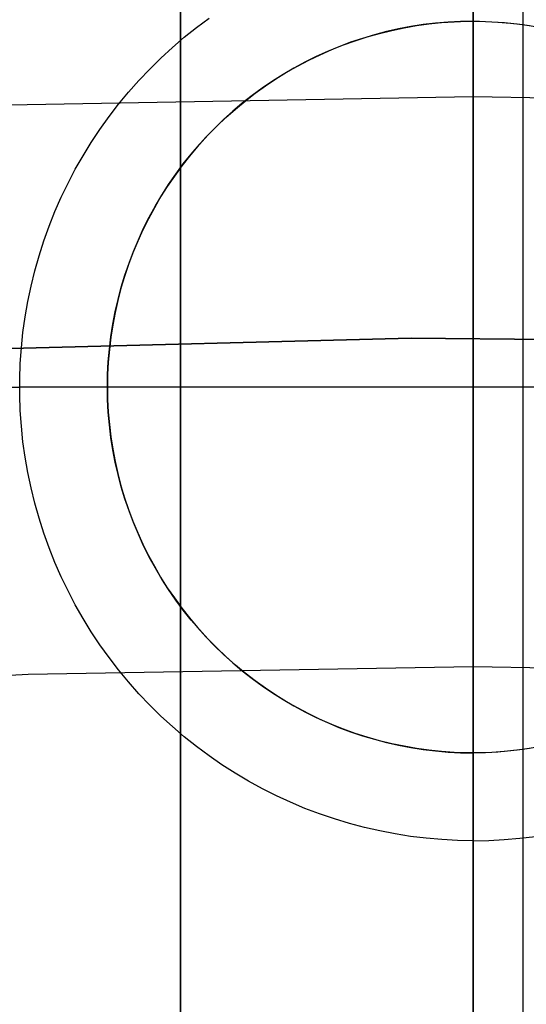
# Model space of a CAD drawing. Header units: millimetres. Extents: x 8929 to 10091, y -2708 to -1691.
# Tile 156 of 196: x 9508.43 to 9510.16, y -2015.22 to -2011.86. Entities that reach past the tile are written whole.
import ezdxf

# ---------------------------------------------------------------- set-up
doc = ezdxf.new("R2010")
doc.units = ezdxf.units.MM
for name, color, linetype in [('1', 7, 'Continuous'), ('COLOR EXT', 7, 'Continuous'), ('luz', 7, 'Continuous')]:
    doc.layers.add(name, color=color, linetype=linetype)

msp = doc.modelspace()

# ---------------------------------------------------------------- linework, layer by layer
at = {"layer": '1', "color": 7, "true_color": 0xffffff}
for p, q in [((9510.1469, -2133.9261, 71.7042), (9510.1469, -1982.3154, 71.7042)), ((9510.1469, -2038.1211, 44.6532), (9510.1469, -1990.1207, 44.6532))]:
    msp.add_line(p, q, dxfattribs=at)
at = {"layer": '1', "color": 7, "true_color": 0xf4f4f4}
for p, q in [((9508.2111, -2012.9845, 206.5665), (9509.7641, -2012.9447, 206.5665)), ((9509.7641, -2012.9447, 208.3851), (9508.2111, -2012.9845, 208.3851)), ((9508.2111, -2012.9845, 207.4758), (9509.7641, -2012.9447, 207.4758)), ((9509.7641, -2012.9447, 206.5665), (9511.3175, -2012.9585, 206.5665)), ((9511.3175, -2012.9585, 208.3851), (9509.7641, -2012.9447, 208.3851)), ((9509.7641, -2012.9447, 207.4758), (9511.3175, -2012.9585, 207.4758))]:
    msp.add_line(p, q, dxfattribs=at)
at = {"layer": 'COLOR EXT', "color": 30, "true_color": 0xff8d00}
for p, q in [((9508.976, -2023.126, 21.6035), (9508.976, -1985.1276, 21.6035)), ((9508.976, -1985.1276, 25.6035), (9508.976, -2023.126, 25.6035)), ((9508.976, -2023.126, 23.6035), (9508.976, -1985.1276, 23.6035)), ((9509.976, -2023.1117, 25.6035), (9509.976, -1985.1207, 25.6035)), ((9509.976, -2011.5617, 6.5035), (9509.976, -2011.8617, 6.8035)), ((9509.0307, -2011.8834, 6.5035), (9509.0736, -2011.8515, 6.5035)), ((9509.8058, -2011.8733, 6.8035), (9509.7636, -2011.8799, 6.8035)), ((9509.7826, -2011.8767, 12.5035), (9509.8253, -2011.8708, 12.5035)), ((9509.7826, -2011.8767, 9.6535), (9509.8253, -2011.8708, 9.6535)), ((9509.8482, -2011.8682, 6.8035), (9509.8058, -2011.8733, 6.8035)), ((9509.8253, -2011.8708, 12.5035), (9509.8683, -2011.8663, 12.5035)), ((9509.8253, -2011.8708, 9.6535), (9509.8683, -2011.8663, 9.6535)), ((9509.8907, -2011.8646, 6.8035), (9509.8482, -2011.8682, 6.8035)), ((9509.8683, -2011.8663, 12.5035), (9509.9113, -2011.8634, 12.5035)), ((9509.8683, -2011.8663, 9.6535), (9509.9113, -2011.8634, 9.6535)), ((9509.9333, -2011.8624, 6.8035), (9509.8907, -2011.8646, 6.8035)), ((9509.9113, -2011.8634, 12.5035), (9509.9544, -2011.8619, 12.5035)), ((9509.9113, -2011.8634, 9.6535), (9509.9544, -2011.8619, 9.6535)), ((9509.976, -2011.8617, 6.8035), (9509.9333, -2011.8624, 6.8035)), ((9509.9544, -2011.8619, 12.5035), (9509.9976, -2011.8619, 12.5035)), ((9509.9544, -2011.8619, 9.6535), (9509.9976, -2011.8619, 9.6535)), ((9509.976, -2011.8617, 6.8035), (9510.0187, -2011.8624, 6.8035)), ((9509.976, -2011.8617, 12.5035), (9509.976, -2011.8617, 6.8035)), ((9509.976, -2014.3617, 12.5035), (9509.976, -2011.8617, 12.5035)), ((9509.9976, -2011.8619, 12.5035), (9510.0407, -2011.8634, 12.5035)), ((9509.9976, -2011.8619, 9.6535), (9510.0407, -2011.8634, 9.6535)), ((9510.0187, -2011.8624, 6.8035), (9510.0613, -2011.8646, 6.8035)), ((9510.0407, -2011.8634, 12.5035), (9510.0838, -2011.8663, 12.5035)), ((9510.0407, -2011.8634, 9.6535), (9510.0838, -2011.8663, 9.6535)), ((9510.0613, -2011.8646, 6.8035), (9510.1038, -2011.8682, 6.8035)), ((9510.0838, -2011.8663, 12.5035), (9510.1267, -2011.8708, 12.5035)), ((9510.0838, -2011.8663, 9.6535), (9510.1267, -2011.8708, 9.6535)), ((9510.1038, -2011.8682, 6.8035), (9510.1462, -2011.8733, 6.8035)), ((9510.1267, -2011.8708, 12.5035), (9510.1694, -2011.8767, 12.5035)), ((9510.1267, -2011.8708, 9.6535), (9510.1694, -2011.8767, 9.6535)), ((9510.1462, -2011.8733, 6.8035), (9510.1884, -2011.8799, 6.8035)), ((9508.9888, -2011.9167, 6.5035), (9509.0307, -2011.8834, 6.5035)), ((9509.6388, -2011.908, 6.8035), (9509.5979, -2011.9203, 6.8035)), ((9509.6144, -2011.9151, 12.5035), (9509.656, -2011.9034, 12.5035)), ((9509.6144, -2011.9151, 9.6535), (9509.656, -2011.9034, 9.6535)), ((9509.68, -2011.8972, 6.8035), (9509.6388, -2011.908, 6.8035)), ((9509.656, -2011.9034, 12.5035), (9509.6979, -2011.893, 12.5035)), ((9509.656, -2011.9034, 9.6535), (9509.6979, -2011.893, 9.6535)), ((9509.7217, -2011.8878, 6.8035), (9509.68, -2011.8972, 6.8035)), ((9509.6979, -2011.893, 12.5035), (9509.7401, -2011.8842, 12.5035)), ((9509.6979, -2011.893, 9.6535), (9509.7401, -2011.8842, 9.6535)), ((9509.7636, -2011.8799, 6.8035), (9509.7217, -2011.8878, 6.8035)), ((9509.7401, -2011.8842, 12.5035), (9509.7826, -2011.8767, 12.5035)), ((9509.7401, -2011.8842, 9.6535), (9509.7826, -2011.8767, 9.6535)), ((9508.9482, -2011.9515, 6.5035), (9508.9888, -2011.9167, 6.5035)), ((9509.4927, -2011.9589, 12.5035), (9509.5327, -2011.9429, 12.5035)), ((9509.4927, -2011.9589, 9.6535), (9509.5327, -2011.9429, 9.6535)), ((9509.5574, -2011.9339, 6.8035), (9509.5174, -2011.9488, 6.8035)), ((9509.5327, -2011.9429, 12.5035), (9509.5734, -2011.9283, 12.5035)), ((9509.5327, -2011.9429, 9.6535), (9509.5734, -2011.9283, 9.6535)), ((9509.5979, -2011.9203, 6.8035), (9509.5574, -2011.9339, 6.8035)), ((9509.5734, -2011.9283, 12.5035), (9509.6144, -2011.9151, 12.5035)), ((9509.5734, -2011.9283, 9.6535), (9509.6144, -2011.9151, 9.6535)), ((9508.9087, -2011.9877, 6.5035), (9508.9482, -2011.9515, 6.5035)), ((9509.4143, -2011.995, 12.5035), (9509.4532, -2011.9763, 12.5035)), ((9509.4143, -2011.995, 9.6535), (9509.4532, -2011.9763, 9.6535)), ((9509.478, -2011.9652, 6.8035), (9509.4392, -2011.9829, 6.8035)), ((9509.4532, -2011.9763, 12.5035), (9509.4927, -2011.9589, 12.5035)), ((9509.4532, -2011.9763, 9.6535), (9509.4927, -2011.9589, 9.6535)), ((9509.5174, -2011.9488, 6.8035), (9509.478, -2011.9652, 6.8035)), ((9508.8706, -2012.0252, 6.5035), (9508.9087, -2011.9877, 6.5035)), ((9509.4009, -2012.0018, 6.8035), (9509.3634, -2012.0221, 6.8035)), ((9509.3761, -2012.0151, 12.5035), (9509.4143, -2011.995, 12.5035)), ((9509.3761, -2012.0151, 9.6535), (9509.4143, -2011.995, 9.6535)), ((9509.4392, -2011.9829, 6.8035), (9509.4009, -2012.0018, 6.8035)), ((9508.8337, -2012.064, 6.5035), (9508.8706, -2012.0252, 6.5035)), ((9509.3265, -2012.0437, 6.8035), (9509.2904, -2012.0665, 6.8035)), ((9509.3019, -2012.0591, 12.5035), (9509.3386, -2012.0364, 12.5035)), ((9509.3019, -2012.0591, 9.6535), (9509.3386, -2012.0364, 9.6535)), ((9509.3634, -2012.0221, 6.8035), (9509.3265, -2012.0437, 6.8035)), ((9509.3386, -2012.0364, 12.5035), (9509.3761, -2012.0151, 12.5035)), ((9509.3386, -2012.0364, 9.6535), (9509.3761, -2012.0151, 9.6535)), ((9508.7982, -2012.104, 6.5035), (9508.8337, -2012.064, 6.5035)), ((9509.2904, -2012.0665, 6.8035), (9509.2552, -2012.0905, 6.8035)), ((9509.2659, -2012.083, 12.5035), (9509.3019, -2012.0591, 12.5035)), ((9509.2659, -2012.083, 9.6535), (9509.3019, -2012.0591, 9.6535)), ((9508.7642, -2012.1453, 6.5035), (9508.7982, -2012.104, 6.5035)), ((9509.1966, -2012.1344, 12.5035), (9509.2308, -2012.1081, 12.5035)), ((9509.1966, -2012.1344, 9.6535), (9509.2308, -2012.1081, 9.6535)), ((9509.2552, -2012.0905, 6.8035), (9509.2207, -2012.1157, 6.8035)), ((9509.2308, -2012.1081, 12.5035), (9509.2659, -2012.083, 12.5035)), ((9509.2308, -2012.1081, 9.6535), (9509.2659, -2012.083, 9.6535)), ((9509.1871, -2012.1421, 6.8035), (9509.1545, -2012.1696, 6.8035)), ((9509.1634, -2012.1619, 12.5035), (9509.1966, -2012.1344, 12.5035)), ((9509.1634, -2012.1619, 9.6535), (9509.1966, -2012.1344, 9.6535)), ((9509.2207, -2012.1157, 6.8035), (9509.1871, -2012.1421, 6.8035)), ((9508.7315, -2012.1877, 6.5035), (9508.7642, -2012.1453, 6.5035)), ((9509.1545, -2012.1696, 6.8035), (9509.1228, -2012.1981, 6.8035)), ((9509.1311, -2012.1905, 12.5035), (9509.1634, -2012.1619, 12.5035)), ((9509.1311, -2012.1905, 9.6535), (9509.1634, -2012.1619, 9.6535)), ((9508.7004, -2012.2312, 6.5035), (9508.7315, -2012.1877, 6.5035)), ((9509.1228, -2012.1981, 6.8035), (9509.0921, -2012.2278, 6.8035)), ((9509.0998, -2012.2202, 12.5035), (9509.1311, -2012.1905, 12.5035)), ((9509.0998, -2012.2202, 9.6535), (9509.1311, -2012.1905, 9.6535)), ((9508.6707, -2012.2757, 6.5035), (9508.7004, -2012.2312, 6.5035)), ((9509.0921, -2012.2278, 6.8035), (9509.0625, -2012.2585, 6.8035)), ((9509.0695, -2012.251, 12.5035), (9509.0998, -2012.2202, 12.5035)), ((9509.0695, -2012.251, 9.6535), (9509.0998, -2012.2202, 9.6535)), ((9508.6427, -2012.3213, 6.5035), (9508.6707, -2012.2757, 6.5035)), ((9509.0625, -2012.2585, 6.8035), (9509.0339, -2012.2902, 6.8035)), ((9509.0404, -2012.2828, 12.5035), (9509.0695, -2012.251, 12.5035)), ((9509.0404, -2012.2828, 9.6535), (9509.0695, -2012.251, 9.6535)), ((9509.0339, -2012.2902, 6.8035), (9509.0064, -2012.3228, 6.8035)), ((9509.0123, -2012.3156, 12.5035), (9509.0404, -2012.2828, 12.5035)), ((9509.0123, -2012.3156, 9.6535), (9509.0404, -2012.2828, 9.6535)), ((9508.6162, -2012.3678, 6.5035), (9508.6427, -2012.3213, 6.5035)), ((9509.0064, -2012.3228, 6.8035), (9508.98, -2012.3564, 6.8035)), ((9508.9854, -2012.3493, 12.5035), (9509.0123, -2012.3156, 12.5035)), ((9508.9854, -2012.3493, 9.6535), (9509.0123, -2012.3156, 9.6535)), ((9508.5913, -2012.4152, 6.5035), (9508.6162, -2012.3678, 6.5035)), ((9508.98, -2012.3564, 6.8035), (9508.9548, -2012.3908, 6.8035)), ((9508.9597, -2012.384, 12.5035), (9508.9854, -2012.3493, 12.5035)), ((9508.9597, -2012.384, 9.6535), (9508.9854, -2012.3493, 9.6535)), ((9508.9548, -2012.3908, 6.8035), (9508.9308, -2012.4261, 6.8035)), ((9508.9352, -2012.4195, 12.5035), (9508.9597, -2012.384, 12.5035)), ((9508.9352, -2012.4195, 9.6535), (9508.9597, -2012.384, 9.6535)), ((9508.5681, -2012.4634, 6.5035), (9508.5913, -2012.4152, 6.5035)), ((9508.9308, -2012.4261, 6.8035), (9508.908, -2012.4622, 6.8035)), ((9508.9119, -2012.4558, 12.5035), (9508.9352, -2012.4195, 12.5035)), ((9508.9119, -2012.4558, 9.6535), (9508.9352, -2012.4195, 9.6535)), ((9508.5466, -2012.5124, 6.5035), (9508.5681, -2012.4634, 6.5035)), ((9508.908, -2012.4622, 6.8035), (9508.8864, -2012.4991, 6.8035)), ((9508.8899, -2012.4929, 12.5035), (9508.9119, -2012.4558, 12.5035)), ((9508.8899, -2012.4929, 9.6535), (9508.9119, -2012.4558, 9.6535)), ((9508.5267, -2012.5621, 6.5035), (9508.5466, -2012.5124, 6.5035)), ((9508.8864, -2012.4991, 6.8035), (9508.8661, -2012.5366, 6.8035)), ((9508.8692, -2012.5308, 12.5035), (9508.8899, -2012.4929, 12.5035)), ((9508.8692, -2012.5308, 9.6535), (9508.8899, -2012.4929, 9.6535)), ((9508.8661, -2012.5366, 6.8035), (9508.8472, -2012.5748, 6.8035)), ((9508.8498, -2012.5693, 12.5035), (9508.8692, -2012.5308, 12.5035)), ((9508.8498, -2012.5693, 9.6535), (9508.8692, -2012.5308, 9.6535)), ((9508.5086, -2012.6124, 6.5035), (9508.5267, -2012.5621, 6.5035)), ((9508.8472, -2012.5748, 6.8035), (9508.8295, -2012.6137, 6.8035)), ((9508.8317, -2012.6085, 12.5035), (9508.8498, -2012.5693, 12.5035)), ((9508.8317, -2012.6085, 9.6535), (9508.8498, -2012.5693, 9.6535)), ((9508.4923, -2012.6634, 6.5035), (9508.5086, -2012.6124, 6.5035)), ((9508.8295, -2012.6137, 6.8035), (9508.8132, -2012.6531, 6.8035)), ((9508.8151, -2012.6483, 12.5035), (9508.8317, -2012.6085, 12.5035)), ((9508.8151, -2012.6483, 9.6535), (9508.8317, -2012.6085, 9.6535)), ((9508.7998, -2012.6887, 12.5035), (9508.8151, -2012.6483, 12.5035)), ((9508.7998, -2012.6887, 9.6535), (9508.8151, -2012.6483, 9.6535)), ((9508.4777, -2012.7148, 6.5035), (9508.4923, -2012.6634, 6.5035)), ((9508.8132, -2012.6531, 6.8035), (9508.7982, -2012.6931, 6.8035)), ((9508.4649, -2012.7668, 6.5035), (9508.4777, -2012.7148, 6.5035)), ((9508.7982, -2012.6931, 6.8035), (9508.7846, -2012.7336, 6.8035)), ((9508.7859, -2012.7295, 12.5035), (9508.7998, -2012.6887, 12.5035)), ((9508.7859, -2012.7295, 9.6535), (9508.7998, -2012.6887, 9.6535)), ((9508.7846, -2012.7336, 6.8035), (9508.7724, -2012.7744, 6.8035)), ((9508.7734, -2012.7708, 12.5035), (9508.7859, -2012.7295, 12.5035)), ((9508.7734, -2012.7708, 9.6535), (9508.7859, -2012.7295, 9.6535)), ((9508.4539, -2012.8192, 6.5035), (9508.4649, -2012.7668, 6.5035)), ((9508.7724, -2012.7744, 6.8035), (9508.7615, -2012.8157, 6.8035)), ((9508.7623, -2012.8125, 12.5035), (9508.7734, -2012.7708, 12.5035)), ((9508.7623, -2012.8125, 9.6535), (9508.7734, -2012.7708, 9.6535)), ((9508.7615, -2012.8157, 6.8035), (9508.7522, -2012.8574, 6.8035)), ((9508.7527, -2012.8546, 12.5035), (9508.7623, -2012.8125, 12.5035)), ((9508.7527, -2012.8546, 9.6535), (9508.7623, -2012.8125, 9.6535)), ((9508.4447, -2012.8719, 6.5035), (9508.4539, -2012.8192, 6.5035)), ((9508.4373, -2012.9249, 6.5035), (9508.4447, -2012.8719, 6.5035)), ((9508.7522, -2012.8574, 6.8035), (9508.7442, -2012.8993, 6.8035)), ((9508.7446, -2012.897, 12.5035), (9508.7527, -2012.8546, 12.5035)), ((9508.7446, -2012.897, 9.6535), (9508.7527, -2012.8546, 9.6535)), ((9508.7442, -2012.8993, 6.8035), (9508.7376, -2012.9415, 6.8035)), ((9508.7379, -2012.9396, 12.5035), (9508.7446, -2012.897, 12.5035)), ((9508.7379, -2012.9396, 9.6535), (9508.7446, -2012.897, 9.6535)), ((9508.4318, -2012.9781, 6.5035), (9508.4373, -2012.9249, 6.5035)), ((9508.7376, -2012.9415, 6.8035), (9508.7326, -2012.9839, 6.8035)), ((9508.7327, -2012.9825, 12.5035), (9508.7379, -2012.9396, 12.5035)), ((9508.7327, -2012.9825, 9.6535), (9508.7379, -2012.9396, 9.6535)), ((9508.4281, -2013.0315, 6.5035), (9508.4318, -2012.9781, 6.5035)), ((9508.7326, -2012.9839, 6.8035), (9508.7289, -2013.0264, 6.8035)), ((9508.729, -2013.0255, 12.5035), (9508.7327, -2012.9825, 12.5035)), ((9508.729, -2013.0255, 9.6535), (9508.7327, -2012.9825, 9.6535)), ((9508.4262, -2013.0849, 6.5035), (9508.4281, -2013.0315, 6.5035)), ((9508.7289, -2013.0264, 6.8035), (9508.7267, -2013.069, 6.8035)), ((9508.7268, -2013.0685, 12.5035), (9508.729, -2013.0255, 12.5035)), ((9508.7268, -2013.0685, 9.6535), (9508.729, -2013.0255, 9.6535)), ((9508.4262, -2013.1384, 6.5035), (9508.4262, -2013.0849, 6.5035)), ((9508.726, -2013.1117, 12.5035), (9508.7268, -2013.0685, 12.5035)), ((9508.726, -2013.1117, 9.6535), (9508.7268, -2013.0685, 9.6535)), ((9508.7267, -2013.069, 6.8035), (9508.726, -2013.1117, 6.8035)), ((9506.976, -2013.1117, 6.5035), (9508.426, -2013.1117, 6.5035)), ((9508.726, -2013.1117, 6.8035), (9508.426, -2013.1117, 6.5035)), ((9508.7268, -2013.1548, 12.5035), (9508.726, -2013.1117, 12.5035)), ((9508.726, -2013.1117, 6.8035), (9508.7267, -2013.1544, 6.8035)), ((9508.726, -2013.1117, 12.5035), (9508.726, -2013.1117, 6.8035)), ((9508.7268, -2013.1548, 9.6535), (9508.726, -2013.1117, 9.6535)), ((9511.226, -2013.1117, 12.5035), (9508.726, -2013.1117, 12.5035)), ((9508.4281, -2013.1919, 6.5035), (9508.4262, -2013.1384, 6.5035)), ((9508.7267, -2013.1544, 6.8035), (9508.7289, -2013.197, 6.8035)), ((9508.729, -2013.1979, 12.5035), (9508.7268, -2013.1548, 12.5035)), ((9508.729, -2013.1979, 9.6535), (9508.7268, -2013.1548, 9.6535)), ((9508.4318, -2013.2453, 6.5035), (9508.4281, -2013.1919, 6.5035)), ((9508.7289, -2013.197, 6.8035), (9508.7326, -2013.2395, 6.8035)), ((9508.7327, -2013.2409, 12.5035), (9508.729, -2013.1979, 12.5035)), ((9508.7327, -2013.2409, 9.6535), (9508.729, -2013.1979, 9.6535)), ((9508.4373, -2013.2985, 6.5035), (9508.4318, -2013.2453, 6.5035)), ((9508.7326, -2013.2395, 6.8035), (9508.7376, -2013.2819, 6.8035)), ((9508.7379, -2013.2838, 12.5035), (9508.7327, -2013.2409, 12.5035)), ((9508.7379, -2013.2838, 9.6535), (9508.7327, -2013.2409, 9.6535)), ((9508.7376, -2013.2819, 6.8035), (9508.7442, -2013.3241, 6.8035)), ((9508.7446, -2013.3264, 12.5035), (9508.7379, -2013.2838, 12.5035)), ((9508.7446, -2013.3264, 9.6535), (9508.7379, -2013.2838, 9.6535)), ((9508.4447, -2013.3515, 6.5035), (9508.4373, -2013.2985, 6.5035)), ((9508.4539, -2013.4042, 6.5035), (9508.4447, -2013.3515, 6.5035)), ((9508.7442, -2013.3241, 6.8035), (9508.7522, -2013.366, 6.8035)), ((9508.7527, -2013.3688, 12.5035), (9508.7446, -2013.3264, 12.5035)), ((9508.7527, -2013.3688, 9.6535), (9508.7446, -2013.3264, 9.6535)), ((9508.7522, -2013.366, 6.8035), (9508.7615, -2013.4076, 6.8035)), ((9508.7623, -2013.4108, 12.5035), (9508.7527, -2013.3688, 12.5035)), ((9508.7623, -2013.4108, 9.6535), (9508.7527, -2013.3688, 9.6535)), ((9508.4649, -2013.4566, 6.5035), (9508.4539, -2013.4042, 6.5035)), ((9508.7615, -2013.4076, 6.8035), (9508.7724, -2013.4489, 6.8035)), ((9508.7734, -2013.4526, 12.5035), (9508.7623, -2013.4108, 12.5035)), ((9508.7734, -2013.4526, 9.6535), (9508.7623, -2013.4108, 9.6535)), ((9508.4777, -2013.5086, 6.5035), (9508.4649, -2013.4566, 6.5035)), ((9508.7724, -2013.4489, 6.8035), (9508.7846, -2013.4898, 6.8035)), ((9508.7859, -2013.4939, 12.5035), (9508.7734, -2013.4526, 12.5035)), ((9508.7859, -2013.4939, 9.6535), (9508.7734, -2013.4526, 9.6535)), ((9508.7846, -2013.4898, 6.8035), (9508.7982, -2013.5303, 6.8035)), ((9508.4923, -2013.56, 6.5035), (9508.4777, -2013.5086, 6.5035)), ((9508.7998, -2013.5347, 12.5035), (9508.7859, -2013.4939, 12.5035)), ((9508.7998, -2013.5347, 9.6535), (9508.7859, -2013.4939, 9.6535)), ((9508.7982, -2013.5303, 6.8035), (9508.8132, -2013.5703, 6.8035)), ((9508.8151, -2013.5751, 12.5035), (9508.7998, -2013.5347, 12.5035)), ((9508.8151, -2013.5751, 9.6535), (9508.7998, -2013.5347, 9.6535)), ((9508.5086, -2013.611, 6.5035), (9508.4923, -2013.56, 6.5035)), ((9508.8132, -2013.5703, 6.8035), (9508.8295, -2013.6097, 6.8035)), ((9508.8317, -2013.6149, 12.5035), (9508.8151, -2013.5751, 12.5035)), ((9508.8317, -2013.6149, 9.6535), (9508.8151, -2013.5751, 9.6535)), ((9508.5267, -2013.6613, 6.5035), (9508.5086, -2013.611, 6.5035)), ((9508.8295, -2013.6097, 6.8035), (9508.8472, -2013.6485, 6.8035)), ((9508.8498, -2013.654, 12.5035), (9508.8317, -2013.6149, 12.5035)), ((9508.8498, -2013.654, 9.6535), (9508.8317, -2013.6149, 9.6535)), ((9508.8472, -2013.6485, 6.8035), (9508.8661, -2013.6868, 6.8035)), ((9508.8692, -2013.6926, 12.5035), (9508.8498, -2013.654, 12.5035)), ((9508.8692, -2013.6926, 9.6535), (9508.8498, -2013.654, 9.6535)), ((9508.5466, -2013.711, 6.5035), (9508.5267, -2013.6613, 6.5035)), ((9508.8661, -2013.6868, 6.8035), (9508.8864, -2013.7243, 6.8035)), ((9508.8899, -2013.7305, 12.5035), (9508.8692, -2013.6926, 12.5035)), ((9508.8899, -2013.7305, 9.6535), (9508.8692, -2013.6926, 9.6535)), ((9508.5681, -2013.76, 6.5035), (9508.5466, -2013.711, 6.5035)), ((9508.8864, -2013.7243, 6.8035), (9508.908, -2013.7612, 6.8035)), ((9508.9119, -2013.7676, 12.5035), (9508.8899, -2013.7305, 12.5035)), ((9508.9119, -2013.7676, 9.6535), (9508.8899, -2013.7305, 9.6535)), ((9508.5913, -2013.8082, 6.5035), (9508.5681, -2013.76, 6.5035)), ((9508.908, -2013.7612, 6.8035), (9508.9308, -2013.7973, 6.8035)), ((9508.9352, -2013.8039, 12.5035), (9508.9119, -2013.7676, 12.5035)), ((9508.9352, -2013.8039, 9.6535), (9508.9119, -2013.7676, 9.6535)), ((9508.6162, -2013.8556, 6.5035), (9508.5913, -2013.8082, 6.5035)), ((9508.9308, -2013.7973, 6.8035), (9508.9548, -2013.8325, 6.8035)), ((9508.9597, -2013.8394, 12.5035), (9508.9352, -2013.8039, 12.5035)), ((9508.9597, -2013.8394, 9.6535), (9508.9352, -2013.8039, 9.6535)), ((9508.6427, -2013.9021, 6.5035), (9508.6162, -2013.8556, 6.5035)), ((9508.9548, -2013.8325, 6.8035), (9508.98, -2013.867, 6.8035)), ((9508.9854, -2013.8741, 12.5035), (9508.9597, -2013.8394, 12.5035)), ((9508.9854, -2013.8741, 9.6535), (9508.9597, -2013.8394, 9.6535)), ((9508.98, -2013.867, 6.8035), (9509.0064, -2013.9006, 6.8035)), ((9509.0123, -2013.9078, 12.5035), (9508.9854, -2013.8741, 12.5035)), ((9509.0123, -2013.9078, 9.6535), (9508.9854, -2013.8741, 9.6535)), ((9508.6707, -2013.9476, 6.5035), (9508.6427, -2013.9021, 6.5035)), ((9509.0064, -2013.9006, 6.8035), (9509.0339, -2013.9332, 6.8035)), ((9509.0404, -2013.9406, 12.5035), (9509.0123, -2013.9078, 12.5035)), ((9509.0404, -2013.9406, 9.6535), (9509.0123, -2013.9078, 9.6535)), ((9508.7004, -2013.9922, 6.5035), (9508.6707, -2013.9476, 6.5035)), ((9509.0339, -2013.9332, 6.8035), (9509.0625, -2013.9649, 6.8035)), ((9509.0695, -2013.9724, 12.5035), (9509.0404, -2013.9406, 12.5035)), ((9509.0695, -2013.9724, 9.6535), (9509.0404, -2013.9406, 9.6535)), ((9508.7315, -2014.0357, 6.5035), (9508.7004, -2013.9922, 6.5035)), ((9509.0625, -2013.9649, 6.8035), (9509.0921, -2013.9956, 6.8035)), ((9509.0998, -2014.0032, 12.5035), (9509.0695, -2013.9724, 12.5035)), ((9509.0998, -2014.0032, 9.6535), (9509.0695, -2013.9724, 9.6535)), ((9509.0921, -2013.9956, 6.8035), (9509.1228, -2014.0252, 6.8035)), ((9509.1311, -2014.0329, 12.5035), (9509.0998, -2014.0032, 12.5035)), ((9509.1311, -2014.0329, 9.6535), (9509.0998, -2014.0032, 9.6535)), ((9509.1228, -2014.0252, 6.8035), (9509.1545, -2014.0538, 6.8035)), ((9508.7642, -2014.0781, 6.5035), (9508.7315, -2014.0357, 6.5035)), ((9509.1634, -2014.0615, 12.5035), (9509.1311, -2014.0329, 12.5035)), ((9509.1634, -2014.0615, 9.6535), (9509.1311, -2014.0329, 9.6535)), ((9509.1545, -2014.0538, 6.8035), (9509.1871, -2014.0813, 6.8035)), ((9509.1966, -2014.089, 12.5035), (9509.1634, -2014.0615, 12.5035)), ((9509.1966, -2014.089, 9.6535), (9509.1634, -2014.0615, 9.6535)), ((9508.7982, -2014.1194, 6.5035), (9508.7642, -2014.0781, 6.5035)), ((9509.1871, -2014.0813, 6.8035), (9509.2207, -2014.1077, 6.8035)), ((9509.2308, -2014.1153, 12.5035), (9509.1966, -2014.089, 12.5035)), ((9509.2308, -2014.1153, 9.6535), (9509.1966, -2014.089, 9.6535)), ((9508.8337, -2014.1594, 6.5035), (9508.7982, -2014.1194, 6.5035)), ((9509.2207, -2014.1077, 6.8035), (9509.2552, -2014.1329, 6.8035)), ((9509.2659, -2014.1404, 12.5035), (9509.2308, -2014.1153, 12.5035)), ((9509.2659, -2014.1404, 9.6535), (9509.2308, -2014.1153, 9.6535)), ((9508.8706, -2014.1982, 6.5035), (9508.8337, -2014.1594, 6.5035)), ((9509.2552, -2014.1329, 6.8035), (9509.2904, -2014.1569, 6.8035)), ((9509.3019, -2014.1643, 12.5035), (9509.2659, -2014.1404, 12.5035)), ((9509.3019, -2014.1643, 9.6535), (9509.2659, -2014.1404, 9.6535)), ((9509.2904, -2014.1569, 6.8035), (9509.3265, -2014.1797, 6.8035)), ((9509.3386, -2014.187, 12.5035), (9509.3019, -2014.1643, 12.5035)), ((9509.3386, -2014.187, 9.6535), (9509.3019, -2014.1643, 9.6535)), ((9509.3265, -2014.1797, 6.8035), (9509.3634, -2014.2013, 6.8035)), ((9509.3761, -2014.2083, 12.5035), (9509.3386, -2014.187, 12.5035)), ((9509.3761, -2014.2083, 9.6535), (9509.3386, -2014.187, 9.6535)), ((9508.9087, -2014.2357, 6.5035), (9508.8706, -2014.1982, 6.5035)), ((9509.3634, -2014.2013, 6.8035), (9509.4009, -2014.2216, 6.8035)), ((9509.4143, -2014.2284, 12.5035), (9509.3761, -2014.2083, 12.5035)), ((9509.4143, -2014.2284, 9.6535), (9509.3761, -2014.2083, 9.6535)), ((9509.4009, -2014.2216, 6.8035), (9509.4392, -2014.2405, 6.8035)), ((9509.4532, -2014.2471, 12.5035), (9509.4143, -2014.2284, 12.5035)), ((9509.4532, -2014.2471, 9.6535), (9509.4143, -2014.2284, 9.6535)), ((9508.9482, -2014.2719, 6.5035), (9508.9087, -2014.2357, 6.5035)), ((9509.4392, -2014.2405, 6.8035), (9509.478, -2014.2582, 6.8035)), ((9509.4927, -2014.2645, 12.5035), (9509.4532, -2014.2471, 12.5035)), ((9509.4927, -2014.2645, 9.6535), (9509.4532, -2014.2471, 9.6535)), ((9509.478, -2014.2582, 6.8035), (9509.5174, -2014.2745, 6.8035)), ((9509.5327, -2014.2805, 12.5035), (9509.4927, -2014.2645, 12.5035)), ((9509.5327, -2014.2805, 9.6535), (9509.4927, -2014.2645, 9.6535)), ((9508.9888, -2014.3067, 6.5035), (9508.9482, -2014.2719, 6.5035)), ((9509.5174, -2014.2745, 6.8035), (9509.5574, -2014.2895, 6.8035)), ((9509.5734, -2014.2951, 12.5035), (9509.5327, -2014.2805, 12.5035)), ((9509.5734, -2014.2951, 9.6535), (9509.5327, -2014.2805, 9.6535)), ((9509.5574, -2014.2895, 6.8035), (9509.5979, -2014.3031, 6.8035)), ((9509.6144, -2014.3083, 12.5035), (9509.5734, -2014.2951, 12.5035)), ((9509.6144, -2014.3083, 9.6535), (9509.5734, -2014.2951, 9.6535)), ((9509.0307, -2014.34, 6.5035), (9508.9888, -2014.3067, 6.5035)), ((9509.5979, -2014.3031, 6.8035), (9509.6388, -2014.3153, 6.8035)), ((9509.656, -2014.32, 12.5035), (9509.6144, -2014.3083, 12.5035)), ((9509.656, -2014.32, 9.6535), (9509.6144, -2014.3083, 9.6535)), ((9509.6388, -2014.3153, 6.8035), (9509.68, -2014.3262, 6.8035)), ((9509.6979, -2014.3304, 12.5035), (9509.656, -2014.32, 12.5035)), ((9509.6979, -2014.3304, 9.6535), (9509.656, -2014.32, 9.6535)), ((9509.68, -2014.3262, 6.8035), (9509.7217, -2014.3355, 6.8035)), ((9509.7401, -2014.3392, 12.5035), (9509.6979, -2014.3304, 12.5035)), ((9509.7401, -2014.3392, 9.6535), (9509.6979, -2014.3304, 9.6535)), ((9509.0736, -2014.3719, 6.5035), (9509.0307, -2014.34, 6.5035)), ((9509.7217, -2014.3355, 6.8035), (9509.7636, -2014.3435, 6.8035)), ((9509.7826, -2014.3466, 12.5035), (9509.7401, -2014.3392, 12.5035)), ((9509.7826, -2014.3466, 9.6535), (9509.7401, -2014.3392, 9.6535)), ((9509.7636, -2014.3435, 6.8035), (9509.8058, -2014.3501, 6.8035)), ((9509.8253, -2014.3526, 12.5035), (9509.7826, -2014.3466, 12.5035)), ((9509.8253, -2014.3526, 9.6535), (9509.7826, -2014.3466, 9.6535)), ((9509.8058, -2014.3501, 6.8035), (9509.8482, -2014.3551, 6.8035)), ((9509.8683, -2014.357, 12.5035), (9509.8253, -2014.3526, 12.5035)), ((9509.8683, -2014.357, 9.6535), (9509.8253, -2014.3526, 9.6535)), ((9509.8482, -2014.3551, 6.8035), (9509.8907, -2014.3588, 6.8035)), ((9509.9113, -2014.36, 12.5035), (9509.8683, -2014.357, 12.5035)), ((9509.9113, -2014.36, 9.6535), (9509.8683, -2014.357, 9.6535)), ((9509.8907, -2014.3588, 6.8035), (9509.9333, -2014.361, 6.8035)), ((9509.9544, -2014.3615, 12.5035), (9509.9113, -2014.36, 12.5035)), ((9509.9544, -2014.3615, 9.6535), (9509.9113, -2014.36, 9.6535)), ((9509.9333, -2014.361, 6.8035), (9509.976, -2014.3617, 6.8035)), ((9509.9976, -2014.3615, 12.5035), (9509.9544, -2014.3615, 12.5035)), ((9509.9976, -2014.3615, 9.6535), (9509.9544, -2014.3615, 9.6535)), ((9510.0187, -2014.361, 6.8035), (9509.976, -2014.3617, 6.8035)), ((9509.976, -2014.3617, 6.8035), (9509.976, -2014.6617, 6.5035)), ((9509.976, -2014.3617, 12.5035), (9509.976, -2014.3617, 6.8035)), ((9510.0407, -2014.36, 12.5035), (9509.9976, -2014.3615, 12.5035)), ((9510.0407, -2014.36, 9.6535), (9509.9976, -2014.3615, 9.6535)), ((9510.0613, -2014.3588, 6.8035), (9510.0187, -2014.361, 6.8035)), ((9510.0838, -2014.357, 12.5035), (9510.0407, -2014.36, 12.5035)), ((9510.0838, -2014.357, 9.6535), (9510.0407, -2014.36, 9.6535)), ((9510.1038, -2014.3551, 6.8035), (9510.0613, -2014.3588, 6.8035)), ((9510.1267, -2014.3526, 12.5035), (9510.0838, -2014.357, 12.5035)), ((9510.1267, -2014.3526, 9.6535), (9510.0838, -2014.357, 9.6535)), ((9510.1462, -2014.3501, 6.8035), (9510.1038, -2014.3551, 6.8035)), ((9510.1694, -2014.3466, 12.5035), (9510.1267, -2014.3526, 12.5035)), ((9510.1694, -2014.3466, 9.6535), (9510.1267, -2014.3526, 9.6535)), ((9510.1884, -2014.3435, 6.8035), (9510.1462, -2014.3501, 6.8035)), ((9509.1177, -2014.4023, 6.5035), (9509.0736, -2014.3719, 6.5035)), ((9509.1627, -2014.4312, 6.5035), (9509.1177, -2014.4023, 6.5035)), ((9509.2087, -2014.4585, 6.5035), (9509.1627, -2014.4312, 6.5035)), ((9509.2557, -2014.4842, 6.5035), (9509.2087, -2014.4585, 6.5035)), ((9509.3035, -2014.5082, 6.5035), (9509.2557, -2014.4842, 6.5035)), ((9509.3521, -2014.5306, 6.5035), (9509.3035, -2014.5082, 6.5035)), ((9509.4014, -2014.5513, 6.5035), (9509.3521, -2014.5306, 6.5035)), ((9509.4515, -2014.5702, 6.5035), (9509.4014, -2014.5513, 6.5035)), ((9509.5021, -2014.5875, 6.5035), (9509.4515, -2014.5702, 6.5035)), ((9509.5533, -2014.603, 6.5035), (9509.5021, -2014.5875, 6.5035)), ((9509.6051, -2014.6167, 6.5035), (9509.5533, -2014.603, 6.5035)), ((9509.6572, -2014.6286, 6.5035), (9509.6051, -2014.6167, 6.5035)), ((9509.7098, -2014.6387, 6.5035), (9509.6572, -2014.6286, 6.5035)), ((9509.7626, -2014.6469, 6.5035), (9509.7098, -2014.6387, 6.5035)), ((9509.8158, -2014.6534, 6.5035), (9509.7626, -2014.6469, 6.5035)), ((9509.8691, -2014.658, 6.5035), (9509.8158, -2014.6534, 6.5035)), ((9509.9225, -2014.6608, 6.5035), (9509.8691, -2014.658, 6.5035)), ((9509.976, -2014.6617, 6.5035), (9509.9225, -2014.6608, 6.5035)), ((9509.976, -2014.6617, 6.5035), (9510.0295, -2014.6608, 6.5035)), ((9509.976, -2016.1117, 6.5035), (9509.976, -2014.6617, 6.5035)), ((9510.0295, -2014.6608, 6.5035), (9510.0829, -2014.658, 6.5035)), ((9510.0829, -2014.658, 6.5035), (9510.1363, -2014.6534, 6.5035)), ((9510.1363, -2014.6534, 6.5035), (9510.1894, -2014.6469, 6.5035))]:
    msp.add_line(p, q, dxfattribs=at)
at = {"layer": 'luz', "color": 7, "true_color": 0xffffff}
for p, q in [((9509.976, -2006.3953, -20.0908), (9509.976, -2012.7251, -18.4128)), ((9509.976, -2011.8213, -24.661), (9509.976, -2011.8765, -24.6031)), ((9509.976, -2011.8765, -24.6031), (9509.976, -2011.9297, -24.5433)), ((9509.976, -2011.9297, -24.5433), (9509.976, -2011.9807, -24.4817)), ((9509.976, -2011.9807, -24.4817), (9509.976, -2012.0296, -24.4184)), ((9509.976, -2012.0296, -24.4184), (9509.976, -2012.0763, -24.3535)), ((9509.976, -2012.0763, -24.3535), (9509.976, -2012.1207, -24.2869)), ((9509.976, -2012.1207, -24.2869), (9508.3883, -2012.1482, -24.2869)), ((9509.976, -2012.1207, -24.2869), (9509.976, -2012.1652, -24.2204)), ((9511.5637, -2012.1482, -24.2869), (9509.976, -2012.1207, -24.2869)), ((9509.976, -2012.1652, -24.2204), (9509.976, -2012.2119, -24.1554)), ((9509.976, -2012.2119, -24.1554), (9509.976, -2012.2608, -24.0921)), ((9509.976, -2012.2608, -24.0921), (9509.976, -2012.3118, -24.0305)), ((9509.976, -2012.3118, -24.0305), (9509.976, -2012.365, -23.9707)), ((9509.976, -2012.365, -23.9707), (9509.976, -2012.4202, -23.9128)), ((9509.976, -2012.4202, -23.9128), (9509.976, -2012.4774, -23.8569)), ((9509.976, -2012.4774, -23.8569), (9509.976, -2012.5364, -23.8029)), ((9509.976, -2012.5364, -23.8029), (9509.976, -2012.5973, -23.751)), ((9509.976, -2012.5973, -23.751), (9509.976, -2012.66, -23.7013)), ((9509.976, -2012.66, -23.7013), (9509.976, -2012.7243, -23.6537)), ((9509.976, -2012.7243, -23.6537), (9509.976, -2012.7903, -23.6084)), ((9509.976, -2012.7251, -18.4128), (9509.976, -2019.1091, -16.9546)), ((9509.976, -2012.7903, -23.6084), (9509.976, -2012.8577, -23.5654)), ((9509.976, -2012.8577, -23.5654), (9509.976, -2012.9266, -23.5248)), ((9509.976, -2012.9266, -23.5248), (9509.976, -2012.9969, -23.4865)), ((9509.976, -2012.9969, -23.4865), (9509.976, -2013.0685, -23.4508)), ((9509.976, -2013.0685, -23.4508), (9509.976, -2013.1412, -23.4175)), ((9509.976, -2013.1412, -23.4175), (9509.976, -2013.2151, -23.3867)), ((9509.976, -2013.2151, -23.3867), (9509.976, -2013.2899, -23.3585)), ((9509.976, -2013.2899, -23.3585), (9509.976, -2013.3657, -23.3329)), ((9509.976, -2013.3657, -23.3329), (9509.976, -2013.4424, -23.31)), ((9509.976, -2013.4424, -23.31), (9509.976, -2013.5198, -23.2897)), ((9509.976, -2013.5198, -23.2897), (9509.976, -2013.5978, -23.2721)), ((9509.976, -2013.5978, -23.2721), (9509.976, -2013.6764, -23.2572)), ((9509.976, -2013.6764, -23.2572), (9509.976, -2013.7555, -23.2451)), ((9509.976, -2013.7555, -23.2451), (9509.976, -2013.8349, -23.2356)), ((9509.976, -2013.8349, -23.2356), (9509.976, -2013.9147, -23.229)), ((9509.976, -2013.9147, -23.229), (9509.976, -2013.9946, -23.225)), ((9509.976, -2013.9946, -23.225), (9509.976, -2014.0746, -23.2239)), ((9508.4555, -2014.0941, -23.2239), (9506.9367, -2014.1728, -23.2239)), ((9509.976, -2014.0679, -23.2239), (9508.4555, -2014.0941, -23.2239)), ((9511.4965, -2014.0941, -23.2239), (9509.976, -2014.0679, -23.2239)), ((9509.976, -2014.0746, -23.2239), (9509.976, -2014.1546, -23.2255)), ((9509.976, -2014.1546, -23.2255), (9509.976, -2014.2344, -23.2299)), ((9509.976, -2014.2344, -23.2299), (9509.976, -2014.3141, -23.237)), ((9509.976, -2014.3141, -23.237), (9509.976, -2014.3935, -23.2469)), ((9509.976, -2014.3935, -23.2469), (9509.976, -2014.4725, -23.2595)), ((9509.976, -2014.4725, -23.2595), (9509.976, -2014.551, -23.2749)), ((9509.976, -2014.551, -23.2749), (9509.976, -2014.629, -23.2929)), ((9509.976, -2014.629, -23.2929), (9509.976, -2014.7062, -23.3137)), ((9509.976, -2014.7062, -23.3137), (9509.976, -2014.7828, -23.3371)), ((9509.976, -2014.7828, -23.3371), (9509.976, -2014.8584, -23.3631)), ((9509.976, -2014.8584, -23.3631), (9509.976, -2014.9331, -23.3917)), ((9509.976, -2014.9331, -23.3917), (9509.976, -2015.0068, -23.4229)), ((9509.976, -2015.0068, -23.4229), (9509.976, -2015.0794, -23.4566)), ((9509.976, -2015.0794, -23.4566), (9509.976, -2015.1507, -23.4928)), ((9509.976, -2015.1507, -23.4928), (9509.976, -2015.2207, -23.5314))]:
    msp.add_line(p, q, dxfattribs=at)

doc.saveas('drawing.dxf')
